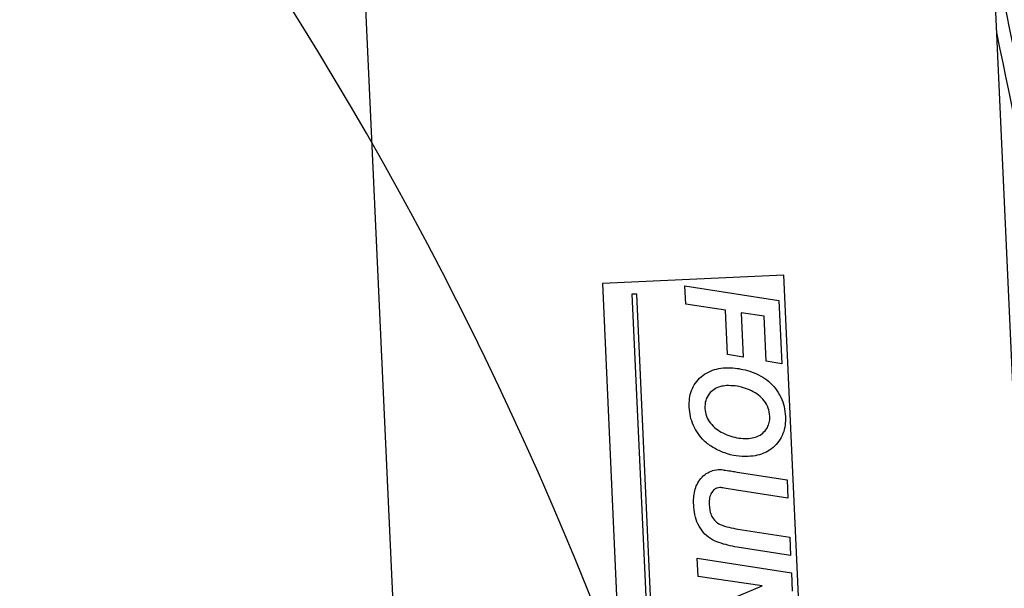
# Model space of a CAD drawing. Extents: x 0 to 8410, y 0 to 5940.
# Tile 123 of 161: x 4414 to 4820, y 3763 to 3998. Entities that reach past the tile are written whole.
import ezdxf

# ---------------------------------------------------------------- set-up
doc = ezdxf.new("R2010")
doc.units = 0
doc.header["$LTSCALE"] = 10
doc.layers.get('0').update_dxf_attribs({"linetype": 'CONTINUOUS'})
doc.styles.add('SLDTEXTSTYLE0', font='TXT', dxfattribs={"width": 0.605})
doc.dimstyles.new('SLDDIMSTYLE1', dxfattribs={"dimtxt": 50, "dimasz": 50, "dimexe": 0, "dimexo": 0.0625, "dimgap": 12.5, "dimtad": 1, "dimdec": 1, "dimrnd": 1e-09, "dimzin": 12, "dimtxsty": 'SLDTEXTSTYLE0', "dimsah": 1, "dimcen": 0.09, "dimazin": 3, "dimtfac": 1, "dimtofl": 0, "dimtmove": 0, "dimatfit": 3, "dimtolj": 1, "dimtzin": 12})
doc.dimstyles.new('SLDDIMSTYLE2', dxfattribs={"dimtxt": 50, "dimasz": 50, "dimexe": 0, "dimexo": 0.0625, "dimgap": 12.5, "dimtad": 1, "dimdec": 0, "dimrnd": 1e-09, "dimzin": 12, "dimtxsty": 'SLDTEXTSTYLE0', "dimsah": 1, "dimcen": 0.09, "dimazin": 3, "dimtfac": 1, "dimtofl": 0, "dimtmove": 0, "dimatfit": 3, "dimtolj": 1, "dimtzin": 12})

# ---------------------------------------------------------------- blocks, each defined once
blk = doc.blocks.new('_D_7')
at = {"color": 7, "linetype": 'CONTINUOUS'}
for p, q in [((4661.63, 4113.02), (3022.36, 4113.02)), ((3037.36, 2533.02), (3037.36, 4113.02)), ((4661.63, 2533.02), (3022.36, 2533.02))]:
    blk.add_line(p, q, dxfattribs=at)
for points in [[(3037.36, 4113.02), (3029.86, 4063.02), (3044.86, 4063.02)], [(3037.36, 2533.02), (3044.86, 2583.02), (3029.86, 2583.02)]]:
    blk.add_solid(points, dxfattribs=at)
at = {"color": 7, "linetype": 'CONTINUOUS', "insert": (2972.9, 3246.63), "char_height": 50, "attachment_point": 1, "rotation": 90, "style": 'SLDTEXTSTYLE0'}
blk.add_mtext('1580', dxfattribs=at)
blk = doc.blocks.new('_D_9')
at = {"color": 7, "linetype": 'CONTINUOUS'}
for p, q in [((6136.63, 4639.08), (2746.63, 4639.08)), ((2761.63, 4639.08), (2761.63, 1533.02)), ((3861.91, 1533.02), (2746.63, 1533.02))]:
    blk.add_line(p, q, dxfattribs=at)
for points in [[(2761.63, 4639.08), (2754.13, 4589.08), (2769.13, 4589.08)], [(2761.63, 1533.02), (2769.13, 1583.02), (2754.13, 1583.02)]]:
    blk.add_solid(points, dxfattribs=at)
at = {"color": 7, "linetype": 'CONTINUOUS', "insert": (2697.18, 3009.66), "char_height": 50, "attachment_point": 1, "rotation": 90, "style": 'SLDTEXTSTYLE0'}
blk.add_mtext('3106', dxfattribs=at)

msp = doc.modelspace()

# ---------------------------------------------------------------- linework, layer by layer
at = {"color": 7, "linetype": 'CONTINUOUS'}
for p, q in [((4863.200488, 2986.631085), (4816.265227, 4014.560034)), ((4556.535872, 4002.700855), (4595.739784, 3144.09547)), ((4729.243787, 3892.463734), (4654.321851, 3889.042904)), ((4743.611725, 3577.79174), (4729.243787, 3892.463734)), ((4654.321851, 3889.042904), (4668.689789, 3574.370672)), ((4668.535354, 3884.686519), (4666.537436, 3884.595444)), ((4666.537436, 3884.595444), (4673.607351, 3729.756643)), ((4675.605269, 3729.847957), (4668.535354, 3884.686519)), ((4688.399108, 3888.126661), (4727.241071, 3882.058908)), ((4688.743385, 3880.58715), (4688.399108, 3888.126661)), ((4705.176713, 3878.015568), (4688.743385, 3880.58715)), ((4727.241071, 3882.058908), (4728.43826, 3855.839779)), ((4706.010254, 3859.759857), (4705.176713, 3878.015568)), ((4721.111747, 3875.529339), (4711.650314, 3877.005388)), ((4711.650314, 3877.005388), (4712.491961, 3858.572532)), ((4721.956553, 3857.027103), (4721.111747, 3875.529339)), ((4712.491961, 3858.572532), (4706.010254, 3859.759857)), ((4728.43826, 3855.839779), (4721.956553, 3857.027103)), ((4709.957244, 3811.216404), (4730.622443, 3808.003713)), ((4730.622443, 3808.003713), (4730.966719, 3800.463964)), ((4709.733786, 3803.758909), (4704.583081, 3804.559042)), ((4730.966719, 3800.463964), (4709.733786, 3803.758909)), ((4710.323723, 3787.624409), (4731.704148, 3784.313251)), ((4731.704148, 3784.313251), (4732.048066, 3776.781132)), ((4732.048066, 3776.781132), (4710.021766, 3780.194332)), ((4693.535568, 3775.632908), (4732.377531, 3769.565393)), ((4693.879845, 3768.093397), (4693.535568, 3775.632908)), ((4720.258834, 3764.268686), (4693.879845, 3768.093397)), ((4732.377531, 3769.565393), (4732.72145, 3762.033274)), ((4694.549354, 3753.430416), (4720.258834, 3764.268686))]:
    msp.add_line(p, q, dxfattribs=at)
msp.add_arc((3249.66775, 3200.758591), 1507.22427, 9.86907978, 41.86907978, dxfattribs=at)
at = {"color": 8, "linetype": 'CONTINUOUS'}
for points, knots in [([(4817.322852, 4019.314339), (4831.265105, 3951.520829), (4870.270842, 3761.857373), (4921.791944, 3511.255944), (4961.919521, 3316.26639), (4979.440913, 3230.945214), (4986.931401, 3194.370581), (4994.432751, 3157.800074), (5001.956481, 3121.23463), (5007.011944, 3096.888439), (5009.539487, 3084.71625)], [0, 0, 0, 0, 0.2176069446, 0.60879109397, 0.80438305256, 0.84350920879, 0.88264454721, 0.92177478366, 0.96089030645, 1, 1, 1, 1]), ([(5004.246654, 3083.212663), (5001.732832, 3095.401396), (4996.704805, 3119.780709), (4989.191303, 3156.388259), (4981.687215, 3192.998154), (4974.185064, 3229.610215), (4956.639006, 3315.02429), (4931.903408, 3435.230621), (4882.109181, 3677.391044), (4844.853004, 3858.54658), (4817.263426, 3992.698957)], [0, 0, 0, 0, 0.0402326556, 0.0804714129, 0.120724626, 0.1609829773, 0.2012321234, 0.4024536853, 0.5574948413, 1, 1, 1, 1])]:
    msp.add_open_spline(points, degree=3, knots=knots, dxfattribs=at)
at = {"color": 7, "linetype": 'CONTINUOUS'}
for points, knots in [([(4690.191986, 3838.032533), (4690.188155, 3839.192109), (4690.180496, 3841.510113), (4691.004453, 3844.924495), (4692.662349, 3848.000651), (4694.988682, 3850.695989), (4698.046829, 3852.629673), (4701.492953, 3853.882903), (4703.909207, 3854.147998), (4705.117108, 3854.280521)], [0, 0, 0, 0, 0.1401340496, 0.2801295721, 0.4200209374, 0.5599651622, 0.7064421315, 0.8532485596, 1, 1, 1, 1]), ([(4705.117108, 3854.280521), (4706.469392, 3854.277488), (4708.884753, 3854.27207), (4711.252264, 3853.8028), (4712.294283, 3853.59626)], [0, 0, 0, 0, 0.5598677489, 1, 1, 1, 1]), ([(4712.294283, 3853.59626), (4713.584351, 3853.270769), (4716.164211, 3852.619858), (4719.803234, 3850.943931), (4723.119206, 3848.697953), (4725.930965, 3845.747886), (4728.126083, 3842.245728), (4729.541452, 3838.272426), (4729.797134, 3835.49554), (4729.925009, 3834.106733)], [0, 0, 0, 0, 0.1400967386, 0.2801633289, 0.4201570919, 0.5601286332, 0.7067443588, 0.8533337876, 1, 1, 1, 1]), ([(4705.57067, 3846.884777), (4704.668916, 3846.788721), (4702.866388, 3846.596715), (4700.380154, 3845.40087), (4698.228549, 3843.472538), (4696.741378, 3840.712703), (4696.676327, 3838.571818), (4696.643772, 3837.500383)], [0, 0, 0, 0, 0.1869673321, 0.3737316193, 0.5605774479, 0.7800850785, 1, 1, 1, 1]), ([(4723.487647, 3834.32274), (4723.349033, 3835.450376), (4723.071892, 3837.704941), (4721.33369, 3840.706055), (4718.847922, 3843.04357), (4715.8681, 3844.799289), (4712.622112, 3846.121701), (4709.126896, 3846.8828), (4706.756121, 3846.884118), (4705.57067, 3846.884777)], [0, 0, 0, 0, 0.1398237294, 0.2795597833, 0.4194645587, 0.5595898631, 0.7064009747, 0.8531926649, 1, 1, 1, 1]), ([(4714.593085, 3817.631533), (4712.935852, 3817.65057), (4709.621293, 3817.688647), (4704.790639, 3818.978241), (4700.250906, 3821.013993), (4696.511427, 3823.772789), (4693.71732, 3827.006791), (4691.787009, 3830.414302), (4690.55541, 3834.145662), (4690.313141, 3836.736771), (4690.191986, 3838.032533)], [0, 0, 0, 0, 0.1399978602, 0.2800036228, 0.4200363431, 0.559941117, 0.6699512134, 0.7799561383, 0.8899604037, 1, 1, 1, 1]), ([(4696.643772, 3837.500383), (4696.80553, 3836.403242), (4697.129274, 3834.207417), (4698.871798, 3831.316972), (4701.22067, 3828.957279), (4704.129419, 3827.219483), (4707.303791, 3825.952189), (4710.686078, 3825.0774), (4713.00396, 3825.044618), (4714.16265, 3825.028231)], [0, 0, 0, 0, 0.1396755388, 0.2795476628, 0.4194668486, 0.5595635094, 0.7064227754, 0.8532432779, 1, 1, 1, 1]), ([(4714.16265, 3825.028231), (4715.082906, 3825.114872), (4716.922084, 3825.288031), (4719.531616, 3826.332415), (4721.512755, 3828.030503), (4722.80918, 3830.037391), (4723.46786, 3832.142999), (4723.481049, 3833.595923), (4723.487647, 3834.32274)], [0, 0, 0, 0, 0.1868535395, 0.3734360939, 0.5597804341, 0.7064914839, 0.8531739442, 1, 1, 1, 1]), ([(4729.925009, 3834.106733), (4729.925204, 3832.921684), (4729.925594, 3830.552529), (4729.047962, 3827.077494), (4727.379639, 3823.915038), (4724.932792, 3821.224853), (4721.848186, 3819.198525), (4718.30168, 3817.962076), (4715.829654, 3817.741747), (4714.593085, 3817.631533)], [0, 0, 0, 0, 0.1400989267, 0.2800863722, 0.4200103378, 0.5600018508, 0.706563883, 0.8532159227, 1, 1, 1, 1]), ([(4692.034038, 3797.689726), (4692.016372, 3798.649269), (4691.981051, 3800.567824), (4692.404074, 3803.423485), (4693.297501, 3806.175717), (4694.904687, 3808.650707), (4697.123861, 3810.656274), (4699.886396, 3811.989523), (4701.890378, 3812.201573), (4702.892812, 3812.307646)], [0, 0, 0, 0, 0.1402200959, 0.2803626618, 0.420404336, 0.560334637, 0.7068837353, 0.8533771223, 1, 1, 1, 1]), ([(4702.892812, 3812.307646), (4703.32107, 3812.23934), (4704.085816, 3812.117365), (4704.851331, 3812.000324), (4705.188157, 3811.948826)], [0, 0, 0, 0, 0.5600011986, 1, 1, 1, 1]), ([(4705.188157, 3811.948826), (4706.078465, 3811.812668), (4707.668315, 3811.569527), (4709.257844, 3811.324303), (4709.957244, 3811.216404)], [0, 0, 0, 0, 0.5599954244, 1, 1, 1, 1]), ([(4702.863487, 3804.828216), (4702.469207, 3804.778617), (4701.68113, 3804.679478), (4700.271253, 3803.908151), (4699.032174, 3802.278972), (4698.443119, 3799.947427), (4698.458906, 3798.365887), (4698.46681, 3797.574093)], [0, 0, 0, 0, 0.1251759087, 0.2501989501, 0.499065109, 0.74920798, 1, 1, 1, 1]), ([(4704.583081, 3804.559042), (4704.262116, 3804.609388), (4703.688946, 3804.699294), (4703.115717, 3804.788822), (4702.863487, 3804.828216)], [0, 0, 0, 0, 0.559982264, 1, 1, 1, 1]), ([(4710.021766, 3780.194332), (4708.74249, 3780.438302), (4706.184327, 3780.926167), (4702.432166, 3781.999261), (4698.819908, 3783.571872), (4695.847072, 3786.274866), (4693.615181, 3789.667833), (4692.371528, 3793.611353), (4692.146573, 3796.329799), (4692.034038, 3797.689726)], [0, 0, 0, 0, 0.140218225, 0.2803936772, 0.4203143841, 0.5600869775, 0.7066149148, 0.8532314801, 1, 1, 1, 1]), ([(4698.46681, 3797.574093), (4698.535508, 3796.768597), (4698.672819, 3795.158623), (4699.449001, 3792.836311), (4700.897655, 3790.844035), (4703.340831, 3789.231948), (4706.594552, 3788.34594), (4709.080068, 3787.865035), (4710.323723, 3787.624409)], [0, 0, 0, 0, 0.1401375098, 0.2800980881, 0.4197936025, 0.5595906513, 0.7796364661, 1, 1, 1, 1])]:
    msp.add_open_spline(points, degree=3, knots=knots, dxfattribs=at)

# ---------------------------------------------------------------- dimensions: what is measured, and where the dimension line sits
for base, p1, p2, dimstyle, picture, middle in [((2761.634054, 1533.021738), (6156.634054, 4639.083327), (3881.910645, 1533.021738), 'SLDDIMSTYLE2', '_D_9', (2761.634054, 3086.052532)), ((3037.357622, 4113.021738), (4681.634054, 2533.021738), (4681.634054, 4113.021738), 'SLDDIMSTYLE1', '_D_7', (3037.357622, 3323.021738))]:
    dim = msp.add_linear_dim(base=base, p1=p1, p2=p2, angle=90, dimstyle=dimstyle, dxfattribs=at)
    dim.commit()
    dim.dimension.update_dxf_attribs({"geometry": picture, "text_midpoint": middle, "dimtype": 160})

doc.saveas('drawing.dxf')
